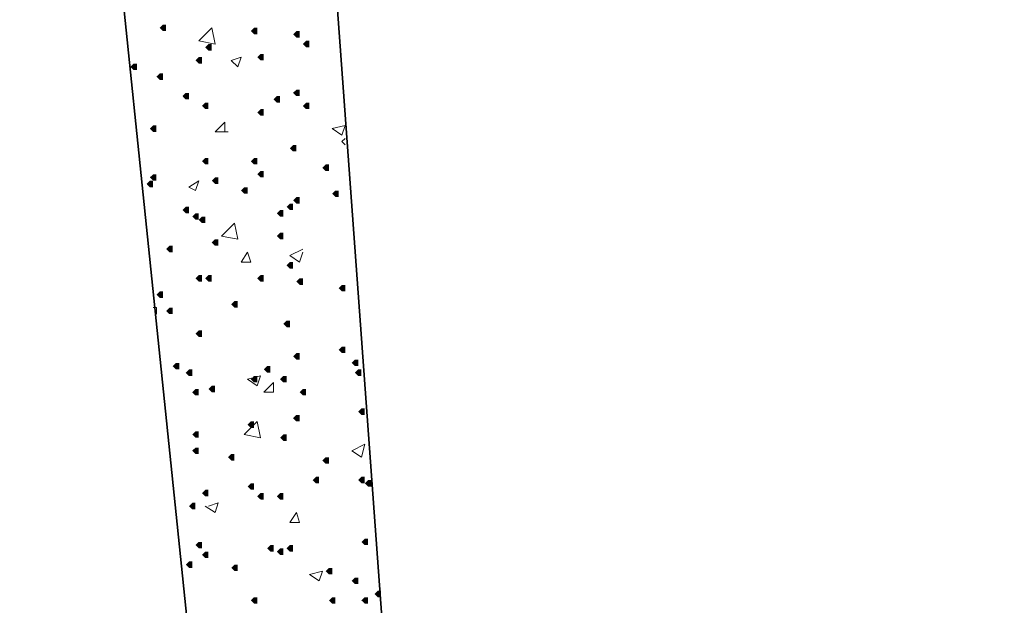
# Model space of a CAD drawing. Header units: millimetres. Extents: x -2765404 to 11272, y -239948 to 1313256.
# Tile 53 of 85: x -100574 to -99128, y -92080 to -91219. Entities that reach past the tile are written whole.
import ezdxf

# ---------------------------------------------------------------- set-up
doc = ezdxf.new("R2010")
doc.units = ezdxf.units.MM
doc.layers.add('PDF _.', color=7, linetype='Continuous', true_color=0x259400)
doc.layers.add('PDF _0', color=7, linetype='Continuous')

msp = doc.modelspace()

# ---------------------------------------------------------------- hatches: boundary and pattern name
at = {"layer": 'PDF _.', "transparency": 33554559}
for points in [[(-100359.4, -91230.9), (-100359.4, -91226.1), (-100364.1, -91226.1), (-100368.9, -91230.9), (-100364.1, -91235.7), (-100359.4, -91235.7)], [(-100225.5, -91235.7), (-100225.5, -91230.9), (-100230.3, -91230.9), (-100235, -91235.7), (-100230.3, -91240.5), (-100225.5, -91240.5)], [(-100163.3, -91240.5), (-100163.3, -91235.7), (-100168.1, -91235.7), (-100172.9, -91240.5), (-100168.1, -91245.3), (-100163.3, -91245.3)], [(-100292.4, -91259.6), (-100292.4, -91254.8), (-100297.2, -91254.8), (-100302, -91259.6), (-100297.2, -91264.4), (-100292.4, -91264.4)], [(-100149, -91254.8), (-100149, -91250), (-100153.8, -91250), (-100158.6, -91254.8), (-100153.8, -91259.6), (-100149, -91259.6)], [(-100215.9, -91273.9), (-100215.9, -91269.2), (-100220.7, -91269.2), (-100225.5, -91273.9), (-100220.7, -91278.7), (-100215.9, -91278.7)], [(-100402.4, -91288.3), (-100402.4, -91283.5), (-100407.2, -91283.5), (-100411.9, -91288.3), (-100407.2, -91293.1), (-100402.4, -91293.1)], [(-100306.8, -91278.7), (-100306.8, -91273.9), (-100311.5, -91273.9), (-100316.3, -91278.7), (-100311.5, -91283.5), (-100306.8, -91283.5)], [(-100364.1, -91302.6), (-100364.1, -91297.9), (-100368.9, -91297.9), (-100373.7, -91302.6), (-100368.9, -91307.4), (-100364.1, -91307.4)], [(-100325.9, -91331.3), (-100325.9, -91326.5), (-100330.7, -91326.5), (-100335.4, -91331.3), (-100330.7, -91336.1), (-100325.9, -91336.1)], [(-100163.3, -91326.5), (-100163.3, -91321.8), (-100168.1, -91321.8), (-100172.9, -91326.5), (-100168.1, -91331.3), (-100163.3, -91331.3)], [(-100297.2, -91345.7), (-100297.2, -91340.9), (-100302, -91340.9), (-100306.8, -91345.7), (-100302, -91350.4), (-100297.2, -91350.4)], [(-100192, -91336.1), (-100192, -91331.3), (-100196.8, -91331.3), (-100201.6, -91336.1), (-100196.8, -91340.9), (-100192, -91340.9)], [(-100149, -91345.7), (-100149, -91340.9), (-100153.8, -91340.9), (-100158.6, -91345.7), (-100153.8, -91350.4), (-100149, -91350.4)], [(-100215.9, -91355.2), (-100215.9, -91350.4), (-100220.7, -91350.4), (-100225.5, -91355.2), (-100220.7, -91360), (-100215.9, -91360)], [(-100373.7, -91379.1), (-100373.7, -91374.3), (-100378.5, -91374.3), (-100383.3, -91379.1), (-100378.5, -91383.9), (-100373.7, -91383.9)], [(-100168.1, -91407.8), (-100168.1, -91403), (-100172.9, -91403), (-100177.7, -91407.8), (-100172.9, -91412.6), (-100168.1, -91412.6)], [(-100297.2, -91426.9), (-100297.2, -91422.2), (-100302, -91422.2), (-100306.8, -91426.9), (-100302, -91431.7), (-100297.2, -91431.7)], [(-100225.5, -91426.9), (-100225.5, -91422.2), (-100230.3, -91422.2), (-100235, -91426.9), (-100230.3, -91431.7), (-100225.5, -91431.7)], [(-100215.9, -91446.1), (-100215.9, -91441.3), (-100220.7, -91441.3), (-100225.5, -91446.1), (-100220.7, -91450.8), (-100215.9, -91450.8)], [(-100120.3, -91436.5), (-100120.3, -91431.7), (-100125.1, -91431.7), (-100129.9, -91436.5), (-100125.1, -91441.3), (-100120.3, -91441.3)], [(-100378.5, -91460.4), (-100378.5, -91455.6), (-100383.3, -91455.6), (-100388, -91460.4), (-100383.3, -91465.2), (-100378.5, -91465.2)], [(-100373.7, -91450.8), (-100373.7, -91446.1), (-100378.5, -91446.1), (-100383.3, -91450.8), (-100378.5, -91455.6), (-100373.7, -91455.6)], [(-100282.9, -91455.6), (-100282.9, -91450.8), (-100287.6, -91450.8), (-100292.4, -91455.6), (-100287.6, -91460.4), (-100282.9, -91460.4)], [(-100239.8, -91470), (-100239.8, -91465.2), (-100244.6, -91465.2), (-100249.4, -91470), (-100244.6, -91474.7), (-100239.8, -91474.7)], [(-100106, -91474.7), (-100106, -91470), (-100110.7, -91470), (-100115.5, -91474.7), (-100110.7, -91479.5), (-100106, -91479.5)], [(-100163.3, -91484.3), (-100163.3, -91479.5), (-100168.1, -91479.5), (-100172.9, -91484.3), (-100168.1, -91489.1), (-100163.3, -91489.1)], [(-100325.9, -91498.6), (-100325.9, -91493.9), (-100330.7, -91493.9), (-100335.4, -91498.6), (-100330.7, -91503.4), (-100325.9, -91503.4)], [(-100187.2, -91503.4), (-100187.2, -91498.6), (-100192, -91498.6), (-100196.8, -91503.4), (-100192, -91508.2), (-100187.2, -91508.2)], [(-100172.9, -91493.9), (-100172.9, -91489.1), (-100177.7, -91489.1), (-100182.5, -91493.9), (-100177.7, -91498.6), (-100172.9, -91498.6)], [(-100311.5, -91508.2), (-100311.5, -91503.4), (-100316.3, -91503.4), (-100321.1, -91508.2), (-100316.3, -91513), (-100311.5, -91513)], [(-100302, -91513), (-100302, -91508.2), (-100306.8, -91508.2), (-100311.5, -91513), (-100306.8, -91517.8), (-100302, -91517.8)], [(-100282.9, -91546.5), (-100282.9, -91541.7), (-100287.6, -91541.7), (-100292.4, -91546.5), (-100287.6, -91551.2), (-100282.9, -91551.2)], [(-100187.2, -91536.9), (-100187.2, -91532.1), (-100192, -91532.1), (-100196.8, -91536.9), (-100192, -91541.7), (-100187.2, -91541.7)], [(-100349.8, -91556), (-100349.8, -91551.2), (-100354.6, -91551.2), (-100359.4, -91556), (-100354.6, -91560.8), (-100349.8, -91560.8)], [(-100172.9, -91579.9), (-100172.9, -91575.1), (-100177.7, -91575.1), (-100182.5, -91579.9), (-100177.7, -91584.7), (-100172.9, -91584.7)], [(-100306.8, -91599), (-100306.8, -91594.3), (-100311.5, -91594.3), (-100316.3, -91599), (-100311.5, -91603.8), (-100306.8, -91603.8)], [(-100292.4, -91599), (-100292.4, -91594.3), (-100297.2, -91594.3), (-100302, -91599), (-100297.2, -91603.8), (-100292.4, -91603.8)], [(-100215.9, -91599), (-100215.9, -91594.3), (-100220.7, -91594.3), (-100225.5, -91599), (-100220.7, -91603.8), (-100215.9, -91603.8)], [(-100158.6, -91603.8), (-100158.6, -91599), (-100163.3, -91599), (-100168.1, -91603.8), (-100163.3, -91608.6), (-100158.6, -91608.6)], [(-100096.4, -91613.4), (-100096.4, -91608.6), (-100101.2, -91608.6), (-100106, -91613.4), (-100101.2, -91618.2), (-100096.4, -91618.2)], [(-100364.1, -91623), (-100364.1, -91618.2), (-100368.9, -91618.2), (-100373.7, -91623), (-100368.9, -91627.7), (-100364.1, -91627.7)], [(-100349.8, -91646.9), (-100349.8, -91642.1), (-100354.6, -91642.1), (-100359.4, -91646.9), (-100354.6, -91651.6), (-100349.8, -91651.6)], [(-100254.2, -91637.3), (-100254.2, -91632.5), (-100259, -91632.5), (-100263.7, -91637.3), (-100259, -91642.1), (-100254.2, -91642.1)], [(-100306.8, -91680.3), (-100306.8, -91675.5), (-100311.5, -91675.5), (-100316.3, -91680.3), (-100311.5, -91685.1), (-100306.8, -91685.1)], [(-100177.7, -91666), (-100177.7, -91661.2), (-100182.5, -91661.2), (-100187.2, -91666), (-100182.5, -91670.8), (-100177.7, -91670.8)], [(-100096.4, -91704.2), (-100096.4, -91699.4), (-100101.2, -91699.4), (-100106, -91704.2), (-100101.2, -91709), (-100096.4, -91709)], [(-100163.3, -91713.8), (-100163.3, -91709), (-100168.1, -91709), (-100172.9, -91713.8), (-100168.1, -91718.6), (-100163.3, -91718.6)], [(-100077.3, -91723.3), (-100077.3, -91718.6), (-100082.1, -91718.6), (-100086.8, -91723.3), (-100082.1, -91728.1), (-100077.3, -91728.1)], [(-100340.2, -91728.1), (-100340.2, -91723.3), (-100345, -91723.3), (-100349.8, -91728.1), (-100345, -91732.9), (-100340.2, -91732.9)], [(-100321.1, -91737.7), (-100321.1, -91732.9), (-100325.9, -91732.9), (-100330.7, -91737.7), (-100325.9, -91742.5), (-100321.1, -91742.5)], [(-100206.4, -91732.9), (-100206.4, -91728.1), (-100211.1, -91728.1), (-100215.9, -91732.9), (-100211.1, -91737.7), (-100206.4, -91737.7)], [(-100072.5, -91737.7), (-100072.5, -91732.9), (-100077.3, -91732.9), (-100082.1, -91737.7), (-100077.3, -91742.5), (-100072.5, -91742.5)], [(-100225.5, -91747.3), (-100225.5, -91742.5), (-100230.3, -91742.5), (-100235, -91747.3), (-100230.3, -91752), (-100225.5, -91752)], [(-100182.5, -91747.3), (-100182.5, -91742.5), (-100187.2, -91742.5), (-100192, -91747.3), (-100187.2, -91752), (-100182.5, -91752)], [(-100311.5, -91766.4), (-100311.5, -91761.6), (-100316.3, -91761.6), (-100321.1, -91766.4), (-100316.3, -91771.2), (-100311.5, -91771.2)], [(-100287.6, -91761.6), (-100287.6, -91756.8), (-100292.4, -91756.8), (-100297.2, -91761.6), (-100292.4, -91766.4), (-100287.6, -91766.4)], [(-100153.8, -91766.4), (-100153.8, -91761.6), (-100158.6, -91761.6), (-100163.3, -91766.4), (-100158.6, -91771.2), (-100153.8, -91771.2)], [(-100067.7, -91795.1), (-100067.7, -91790.3), (-100072.5, -91790.3), (-100077.3, -91795.1), (-100072.5, -91799.8), (-100067.7, -91799.8)], [(-100163.3, -91804.6), (-100163.3, -91799.8), (-100168.1, -91799.8), (-100172.9, -91804.6), (-100168.1, -91809.4), (-100163.3, -91809.4)], [(-100163.3, -91804.6), (-100163.3, -91799.8), (-100168.1, -91799.8), (-100172.9, -91804.6), (-100168.1, -91809.4), (-100163.3, -91809.4)], [(-100230.3, -91814.2), (-100230.3, -91809.4), (-100235, -91809.4), (-100239.8, -91814.2), (-100235, -91819), (-100230.3, -91819)], [(-100311.5, -91828.5), (-100311.5, -91823.7), (-100316.3, -91823.7), (-100321.1, -91828.5), (-100316.3, -91833.3), (-100311.5, -91833.3)], [(-100182.5, -91833.3), (-100182.5, -91828.5), (-100187.2, -91828.5), (-100192, -91833.3), (-100187.2, -91838.1), (-100182.5, -91838.1)], [(-100311.5, -91852.4), (-100311.5, -91847.7), (-100316.3, -91847.7), (-100321.1, -91852.4), (-100316.3, -91857.2), (-100311.5, -91857.2)], [(-100259, -91862), (-100259, -91857.2), (-100263.7, -91857.2), (-100268.5, -91862), (-100263.7, -91866.8), (-100259, -91866.8)], [(-100120.3, -91866.8), (-100120.3, -91862), (-100125.1, -91862), (-100129.9, -91866.8), (-100125.1, -91871.6), (-100120.3, -91871.6)], [(-100134.7, -91895.5), (-100134.7, -91890.7), (-100139.4, -91890.7), (-100144.2, -91895.5), (-100139.4, -91900.2), (-100134.7, -91900.2)], [(-100067.7, -91895.5), (-100067.7, -91890.7), (-100072.5, -91890.7), (-100077.3, -91895.5), (-100072.5, -91900.2), (-100067.7, -91900.2)], [(-100230.3, -91905), (-100230.3, -91900.2), (-100235, -91900.2), (-100239.8, -91905), (-100235, -91909.8), (-100230.3, -91909.8)], [(-100058.2, -91900.2), (-100058.2, -91895.5), (-100062.9, -91895.5), (-100067.7, -91900.2), (-100062.9, -91905), (-100058.2, -91905)], [(-100297.2, -91914.6), (-100297.2, -91909.8), (-100302, -91909.8), (-100306.8, -91914.6), (-100302, -91919.4), (-100297.2, -91919.4)], [(-100215.9, -91919.4), (-100215.9, -91914.6), (-100220.7, -91914.6), (-100225.5, -91919.4), (-100220.7, -91924.1), (-100215.9, -91924.1)], [(-100187.2, -91919.4), (-100187.2, -91914.6), (-100192, -91914.6), (-100196.8, -91919.4), (-100192, -91924.1), (-100187.2, -91924.1)], [(-100316.3, -91933.7), (-100316.3, -91928.9), (-100321.1, -91928.9), (-100325.9, -91933.7), (-100321.1, -91938.5), (-100316.3, -91938.5)], [(-100306.8, -91991.1), (-100306.8, -91986.3), (-100311.5, -91986.3), (-100316.3, -91991.1), (-100311.5, -91995.9), (-100306.8, -91995.9)], [(-100201.6, -91995.9), (-100201.6, -91991.1), (-100206.4, -91991.1), (-100211.1, -91995.9), (-100206.4, -92000.6), (-100201.6, -92000.6)], [(-100172.9, -91995.9), (-100172.9, -91991.1), (-100177.7, -91991.1), (-100182.5, -91995.9), (-100177.7, -92000.6), (-100172.9, -92000.6)], [(-100062.9, -91986.3), (-100062.9, -91981.5), (-100067.7, -91981.5), (-100072.5, -91986.3), (-100067.7, -91991.1), (-100062.9, -91991.1)], [(-100297.2, -92005.4), (-100297.2, -92000.6), (-100302, -92000.6), (-100306.8, -92005.4), (-100302, -92010.2), (-100297.2, -92010.2)], [(-100187.2, -92000.6), (-100187.2, -91995.9), (-100192, -91995.9), (-100196.8, -92000.6), (-100192, -92005.4), (-100187.2, -92005.4)], [(-100321.1, -92019.8), (-100321.1, -92015), (-100325.9, -92015), (-100330.7, -92019.8), (-100325.9, -92024.5), (-100321.1, -92024.5)], [(-100254.2, -92024.5), (-100254.2, -92019.8), (-100259, -92019.8), (-100263.7, -92024.5), (-100259, -92029.3), (-100254.2, -92029.3)], [(-100115.5, -92029.3), (-100115.5, -92024.5), (-100120.3, -92024.5), (-100125.1, -92029.3), (-100120.3, -92034.1), (-100115.5, -92034.1)], [(-100077.3, -92043.7), (-100077.3, -92038.9), (-100082.1, -92038.9), (-100086.8, -92043.7), (-100082.1, -92048.4), (-100077.3, -92048.4)], [(-100043.8, -92062.8), (-100043.8, -92058), (-100048.6, -92058), (-100053.4, -92062.8), (-100048.6, -92067.6), (-100043.8, -92067.6)], [(-100225.5, -92072.4), (-100225.5, -92067.6), (-100230.3, -92067.6), (-100235, -92072.4), (-100230.3, -92077.1), (-100225.5, -92077.1)], [(-100110.7, -92072.4), (-100110.7, -92067.6), (-100115.5, -92067.6), (-100120.3, -92072.4), (-100115.5, -92077.1), (-100110.7, -92077.1)], [(-100062.9, -92072.4), (-100062.9, -92067.6), (-100067.7, -92067.6), (-100072.5, -92072.4), (-100067.7, -92077.1), (-100062.9, -92077.1)]]:
    msp.add_hatch(color=7, dxfattribs=at).paths.add_polyline_path(points)

# ---------------------------------------------------------------- linework, layer by layer
at = {"layer": 'PDF _.', "color": 7, "lineweight": 18}
for points in [[(-100287.6, -91254.8), (-100311.5, -91250), (-100292.4, -91230.9)], [(-100249.4, -91273.9), (-100254.2, -91288.3), (-100263.7, -91278.7)], [(-100096.4, -91374.3), (-100101.2, -91388.7), (-100115.5, -91379.1)], [(-100311.5, -91455.6), (-100316.3, -91470), (-100325.9, -91465.2)], [(-100254.2, -91541.7), (-100278.1, -91536.9), (-100259, -91517.8)], [(-100239.8, -91560.8), (-100235, -91575.1), (-100249.4, -91575.1)], [(-100220.7, -91742.5), (-100225.5, -91756.8), (-100239.8, -91747.3)], [(-100201.6, -91752), (-100201.6, -91766.4), (-100215.9, -91766.4)], [(-100220.7, -91833.3), (-100244.6, -91828.5), (-100225.5, -91809.4)], [(-100067.7, -91842.9), (-100072.5, -91862), (-100086.8, -91852.4)], [(-100168.1, -91943.3), (-100163.3, -91957.6), (-100177.7, -91957.6)], [(-100129.9, -92029.3), (-100134.7, -92043.7), (-100149, -92034.1)]]:
    msp.add_lwpolyline(points, close=True, dxfattribs=at)
for points in [[(-100268.5, -91383.9), (-100287.6, -91383.9), (-100273.3, -91369.6), (-100273.3, -91383.9)], [(-100096.4, -91403), (-100101.2, -91398.2), (-100096.4, -91393.5)], [(-100158.6, -91560.8), (-100163.3, -91575.1), (-100177.7, -91565.6), (-100158.6, -91556)], [(-100378.5, -91642.1), (-100373.7, -91642.1), (-100373.7, -91651.6)], [(-100297.2, -91933.7), (-100282.9, -91928.9), (-100287.6, -91943.3), (-100302, -91933.7)]]:
    msp.add_lwpolyline(points, dxfattribs=at)
at = {"layer": 'PDF _0', "lineweight": 35}
msp.add_lwpolyline([(-100034.3, -92211), (-100215.9, -89720.2), (-100574.5, -89720.2), (-100239.8, -92961.6), (-97175.3, -92961.6), (-96797.6, -89720.2), (-97156.2, -89720.2), (-97337.8, -92211)], dxfattribs=at)

doc.saveas('drawing.dxf')
